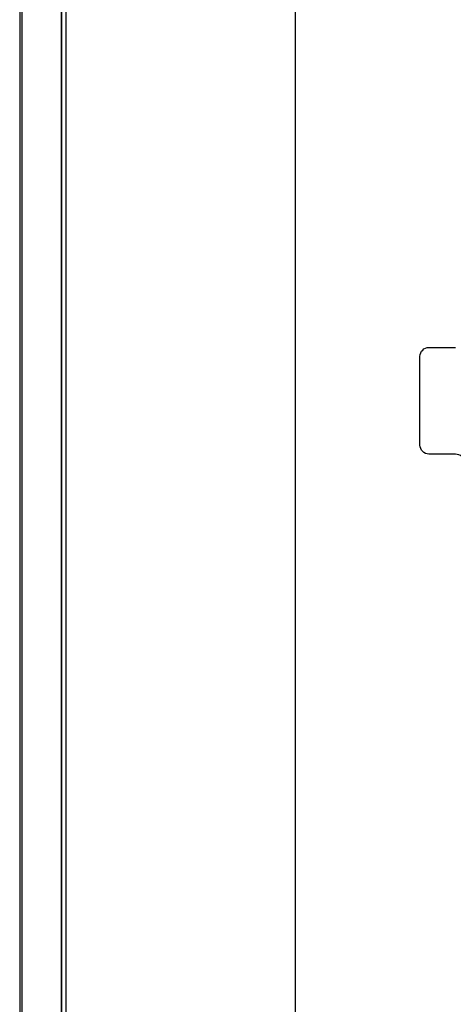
# Model space of a CAD drawing. Extents: x -543332 to -314699, y -9028 to 155584.
# Tile 63 of 256: x -450229 to -449742, y 25575 to 26681. Entities that reach past the tile are written whole.
import ezdxf

# ---------------------------------------------------------------- set-up
doc = ezdxf.new("R2010")
doc.units = 0
doc.header["$MEASUREMENT"] = 0
doc.layers.get('0').update_dxf_attribs({"color": 8})
for name, color, linetype in [('30', 7, 'Continuous'), ('5', 7, 'Continuous'), ('50', 7, 'Continuous')]:
    doc.layers.add(name, color=color, linetype=linetype)

# ---------------------------------------------------------------- blocks, each defined once
blk = doc.blocks.new('*U1079')
at = {"layer": '5', "color": 7}
for points in [[(9.279659, -3.4935), (8.454801, -4.058625), (7.629942, -4.7265), (6.856637, -5.394375), (6.134886, -6.113625), (5.413135, -6.832875), (4.742937, -7.6035), (4.072739, -8.4255), (3.505649, -9.2475), (2.938559, -10.120875), (2.474576, -10.99425), (2.010593, -11.919), (1.598164, -12.84375), (1.237288, -13.7685), (0.927966, -14.744625), (0.618644, -15.72075), (0.412429, -16.74825), (0.206215, -17.724375), (0.103107, -18.751875), (0.051554, -19.779375), (0, -20.806875), (0, -801.193125)], [(4.692335, -801.191648), (4.692335, -20.805704)], [(4.692335, -20.805704), (4.692335, -801.191648)]]:
    blk.add_lwpolyline(points, dxfattribs=at)
at = {"layer": '5', "color": 59}
blk.add_lwpolyline([(4.692335, -12.740183), (4.692335, -801.190946), (4.692335, -12.740183)], close=True, dxfattribs=at)
at = {"layer": '50', "color": 7}
for points in [[(9.732781, -3.618792), (8.962767, -4.132125), (8.192753, -4.645458), (7.422739, -5.261458), (6.704059, -5.877458), (6.036714, -6.544791), (5.369368, -7.212124), (4.753357, -7.930791), (4.137346, -8.70079), (3.624004, -9.47079), (3.110661, -10.24079), (2.597318, -11.113456), (2.186644, -11.934789), (1.77597, -12.807456), (1.41663, -13.731456), (1.108625, -14.655455), (0.851953, -15.579455), (0.646616, -16.554788), (0.441279, -17.530121), (0.338611, -18.556787), (0.235942, -19.53212), (0.235942, -20.558787), (0.235942, -801.133213)], [(5.203985, -20.552831), (5.203985, -801.136518)], [(30.977363, -84.554755), (30.977363, -397.907699)]]:
    blk.add_lwpolyline(points, dxfattribs=at)
blk = doc.blocks.new('*D1091')
at = {"layer": '30', "color": 7}
for points in [[(49.006674, -275.503524), (46.008272, -275.503524), (46.008272, -275.503524), (45.806887, -275.481012), (45.627878, -275.413474), (45.448869, -275.323424), (45.314612, -275.188349), (45.180355, -275.053273), (45.090851, -274.873173), (45.023722, -274.693073), (45.001346, -274.49046), (45.001346, -264.539919), (45.023722, -264.314794), (45.090851, -264.112181), (45.180355, -263.932081), (45.314612, -263.797006), (45.448869, -263.66193), (45.627878, -263.57188), (45.806887, -263.526855), (46.008272, -263.504343), (49.006674, -263.504343)], [(46.008272, -275.503524), (45.806887, -275.481012), (45.627878, -275.413474), (45.448869, -275.323424), (45.314612, -275.188349), (45.180355, -275.053273), (45.090851, -274.873173), (45.023722, -274.693073), (45.001346, -274.49046), (45.001346, -264.539919), (45.023722, -264.314794), (45.090851, -264.112181), (45.180355, -263.932081), (45.314612, -263.797006), (45.448869, -263.66193), (45.627878, -263.57188), (45.806887, -263.526855), (46.008272, -263.504343), (49.006674, -263.504343)], [(50.0136, -344.481933), (50.0136, -276.516588), (49.991224, -276.313975), (49.924096, -276.111363), (49.834591, -275.931262), (49.700334, -275.773675), (49.566077, -275.661112), (49.387068, -275.571062), (49.208059, -275.526037), (49.006674, -275.503524), (46.008272, -275.503524)]]:
    blk.add_lwpolyline(points, dxfattribs=at)

msp = doc.modelspace()

# ---------------------------------------------------------------- block references
at = {"xscale": 10, "yscale": 10, "zscale": 10}
for name in ['*U1079', '*D1091']:
    msp.add_blockref(name, (-450229.1, 28948), dxfattribs=at)

doc.saveas('drawing.dxf')
